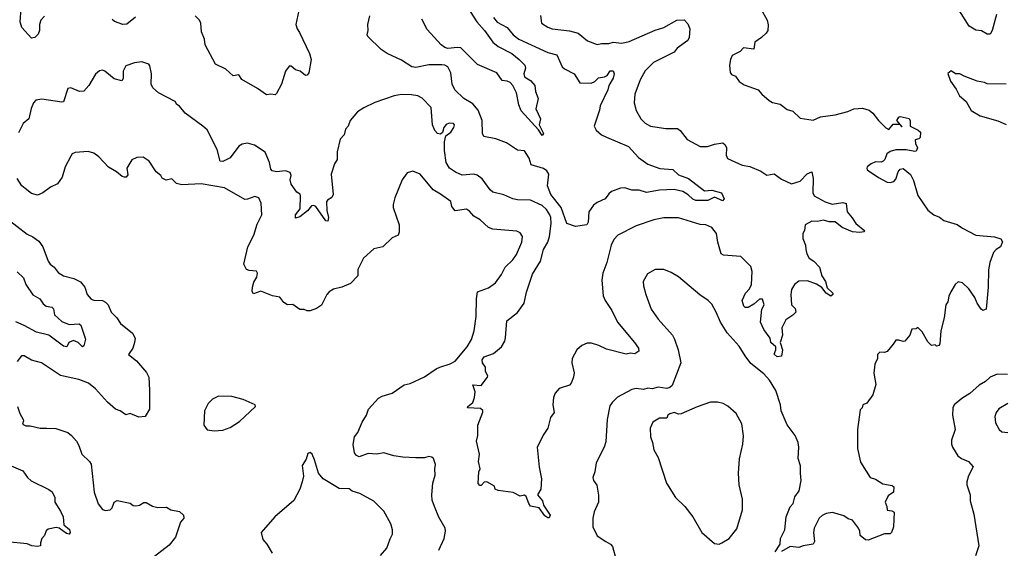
# Model space of a CAD drawing. Extents: x 1603745 to 1745082, y 385868 to 533966.
# Tile 228 of 256: x 1684033 to 1690822, y 402617 to 406259. Entities that reach past the tile are written whole.
import ezdxf

# ---------------------------------------------------------------- set-up
doc = ezdxf.new("R2010")
doc.units = 0

msp = doc.modelspace()

# ---------------------------------------------------------------- linework, layer by layer
at = {"layer": '0CON20XD'}
for points in [[(1684205, 406283.3), (1684180, 406255), (1684168.8, 406225), (1684168.8, 406185), (1684161.2, 406158.8), (1684137.5, 406135), (1684115, 406131.2), (1684047.5, 406205), (1684036.7, 406245), (1684042.9, 406335)], [(1685964.2, 406355), (1685936.9, 406225), (1685945.6, 406195), (1685961.5, 406171.5), (1686030.8, 406025), (1686042.5, 405985), (1686026.8, 405893.2), (1686015, 405876.7), (1686005, 405873.3), (1685966.7, 405905), (1685935, 405913.8), (1685905, 405938.8), (1685891.7, 405938.3), (1685866, 405905), (1685838.1, 405815), (1685805, 405750), (1685795, 405740), (1685765, 405746.7), (1685735, 405740), (1685674.1, 405784.1), (1685565, 405846.7), (1685545, 405878.8), (1685505, 405872), (1685455, 405917.5), (1685382.8, 405952.8), (1685312, 406085), (1685307.5, 406125), (1685287.5, 406175), (1685281.9, 406235), (1685274.2, 406255), (1685244.2, 406284.2)], [(1687139.1, 406315), (1687185.3, 406245), (1687238.6, 406185), (1687295.5, 406105), (1687333.5, 406075), (1687427.7, 406025), (1687478.1, 405985), (1687516, 405945), (1687520, 405925), (1687508.8, 405885), (1687514, 405865), (1687555, 405838.8), (1687586.2, 405805), (1687590, 405765), (1687608.8, 405715), (1687591.2, 405645), (1687623.3, 405575), (1687614.2, 405534.2), (1687645.9, 405474.1), (1687635, 405461.2), (1687610.8, 405500.8), (1687491.6, 405631.6), (1687475, 405672.5), (1687458.8, 405755), (1687433.2, 405805), (1687415.9, 405825), (1687393.8, 405836.2), (1687359.5, 405839.5), (1687322.4, 405892.4), (1687191, 405951), (1687075, 406063.9), (1687052, 406068), (1686985, 406060.4), (1686965, 406066.2), (1686940.4, 406085), (1686841.9, 406191.9), (1686805, 406261.5)], [(1689143.2, 406333.2), (1689186, 406255), (1689193.9, 406223.9), (1689191.9, 406185), (1689180, 406165), (1689147.5, 406135), (1689102, 406105), (1689096.2, 406055), (1689025, 406066), (1689000.5, 406039.5), (1688945, 406012.5), (1688933.3, 405985), (1688926.7, 405945), (1688932.5, 405895), (1688941.2, 405881.2), (1688968.8, 405868.8), (1688994.1, 405834.1), (1689029.3, 405809.3), (1689126.1, 405776.1), (1689150, 405745), (1689201.7, 405701.7), (1689225, 405688.8), (1689275.9, 405675.9), (1689325, 405641.2), (1689365, 405628.8), (1689415, 405581.2), (1689505, 405566), (1689555, 405590), (1689655, 405604), (1689744.1, 405625.9), (1689785, 405643.8), (1689845, 405650), (1689890, 405635), (1689915, 405614), (1689954, 405565), (1690005, 405513.8), (1690025, 405502.5), (1690055, 405540), (1690100, 405540), (1690118.3, 405521.7), (1690080, 405565), (1690095, 405587.5), (1690105, 405592.5), (1690167, 405577), (1690173, 405563), (1690172.5, 405525), (1690228.3, 405498.3), (1690243.3, 405485), (1690241.7, 405448.3), (1690231.7, 405438.3), (1690208.3, 405431.7), (1690210, 405405), (1690222.5, 405375), (1690215, 405353.3), (1690205, 405350), (1690145, 405362.5), (1690075, 405363.3), (1690035, 405351.2), (1690013.3, 405335), (1689997.5, 405295), (1689987.5, 405285), (1689973, 405277), (1689935, 405278.8), (1689905, 405266.2), (1689877.5, 405245), (1689873.3, 405235), (1689877.5, 405225), (1689955, 405172), (1690015, 405140), (1690035, 405137.5), (1690060, 405145), (1690075, 405160), (1690089.3, 405210.7), (1690105, 405230), (1690125, 405233.3), (1690175, 405192.5), (1690195, 405150), (1690225, 405047.5), (1690295, 404946.2), (1690336.2, 404915), (1690375, 404897.5), (1690405, 404875.7), (1690497.5, 404847.5), (1690533.5, 404823.5), (1690625, 404773.8), (1690755, 404763.3), (1690798.3, 404748.3), (1690809.3, 404729.3), (1690795.8, 404694.2), (1690765, 404676.7), (1690746.7, 404655), (1690723.3, 404585), (1690714, 404535), (1690710.6, 404415), (1690696.7, 404265), (1690675, 404256.2), (1690662, 404265), (1690634, 404305), (1690618.8, 404345), (1690576.7, 404405), (1690535, 404446.7), (1690505, 404452.5), (1690483.3, 404435), (1690452.5, 404385), (1690440, 404355), (1690433.3, 404315), (1690420, 404295), (1690408, 404205), (1690383.8, 404115), (1690377.5, 404025), (1690370, 404015), (1690355, 404010), (1690345, 404020), (1690320, 404015), (1690295, 404040), (1690255, 404107.5), (1690225, 404137.5), (1690215, 404130), (1690185, 404126.2), (1690171.2, 404085), (1690135.8, 404044.2), (1690125, 404040.8), (1690095, 404050.6), (1690075, 404050), (1690055.6, 404024.4), (1690015, 403974), (1689996.4, 403966.4), (1689965, 403967.5), (1689948.3, 403951.7), (1689947.5, 403925), (1689930, 403885), (1689923, 403823), (1689935.8, 403745), (1689915.8, 403675), (1689875, 403617.5), (1689847.5, 403605), (1689842.5, 403585), (1689828.3, 403571.7), (1689810, 403435), (1689809.2, 403305), (1689829.7, 403209.7), (1689897.5, 403105), (1689935, 403093.8), (1689985, 403061.2), (1690049.2, 403049.2), (1690060.7, 403040.7), (1690057.5, 403005), (1690020.7, 402979.3), (1690000, 402935), (1690012.5, 402905), (1690015, 402880), (1690046.4, 402876.4), (1690062.5, 402865), (1690057.5, 402765), (1690043.3, 402725), (1690035, 402716.7), (1689995, 402717.5), (1689883.6, 402673.6), (1689865, 402676.2), (1689828.8, 402705), (1689825.7, 402735.7), (1689815.7, 402755.7), (1689775, 402811.2), (1689745, 402820), (1689715, 402841.2), (1689636.4, 402863.6), (1689595, 402856.2), (1689565.9, 402844.1), (1689546.2, 402825), (1689510, 402755), (1689506.7, 402725), (1689514.2, 402665), (1689505, 402646.2), (1689435.7, 402634.3), (1689405, 402622.9), (1689345, 402629.4), (1689285, 402596)], [(1690768, 406295), (1690738.6, 406185), (1690725, 406160), (1690705, 406158.8), (1690665, 406181.4), (1690625, 406186.7), (1690580.6, 406215), (1690497.5, 406345)], [(1684832.8, 406277.2), (1684771.3, 406228.7), (1684744.2, 406225.8), (1684686.2, 406246.2), (1684671.1, 406261.1)], [(1687625, 406287.5), (1687631.2, 406235), (1687675, 406208.1), (1687705, 406196.9), (1687825, 406181.8), (1687885, 406165.6), (1687947.5, 406112.5), (1688015, 406087.5), (1688045, 406095.6), (1688094.4, 406095.6), (1688125.6, 406104.4), (1688185, 406097.3), (1688235, 406108.5), (1688415, 406186.8), (1688474.1, 406205.9), (1688565, 406254.4), (1688615, 406258.8), (1688639.5, 406229.5), (1688653.8, 406195), (1688650, 406135), (1688640, 406115), (1688567, 406063), (1688546.2, 406035), (1688402.7, 405965), (1688345, 405905.8), (1688310.9, 405845), (1688275.7, 405745), (1688269.4, 405685), (1688285, 405633.3), (1688315.6, 405575.6), (1688347, 405547), (1688383.3, 405525), (1688488.6, 405508.6), (1688569.2, 405509.2), (1688588.1, 405495), (1688635, 405432.5), (1688724.5, 405384.5), (1688775, 405384.3), (1688825, 405402.2), (1688880.3, 405410.3), (1688896.8, 405396.8), (1688907, 405377), (1688904.2, 405325), (1688913, 405303), (1689015, 405256.9), (1689066.7, 405246.7), (1689144.2, 405214.2), (1689185, 405188), (1689235, 405198), (1689285, 405160.8), (1689355, 405128.8), (1689414.2, 405145.8), (1689463, 405197), (1689495, 405210), (1689504.5, 405165), (1689501.4, 405065), (1689512, 405045), (1689586.2, 405005), (1689635, 404988.9), (1689709.3, 404999.3), (1689732.9, 404992.9), (1689738, 404935), (1689773.8, 404893.8), (1689797.5, 404855), (1689860, 404805), (1689852.5, 404797.5), (1689826.6, 404793.4), (1689775, 404796.5), (1689705, 404828.2), (1689655, 404865.5), (1689615, 404866.9), (1689575, 404878.2), (1689535, 404869.2), (1689495, 404870), (1689450, 404845), (1689444, 404806), (1689433.8, 404785), (1689432.3, 404752.3), (1689452.5, 404705), (1689454.2, 404675), (1689460, 404645), (1689477, 404617), (1689508.8, 404595), (1689547.5, 404555), (1689564.6, 404494.6), (1689590, 404455), (1689600.5, 404410.5), (1689640, 404375), (1689640, 404365), (1689625, 404353.3), (1689595, 404373.8), (1689564, 404414), (1689526.8, 404436.8), (1689465, 404460), (1689405, 404457.5), (1689375.7, 404435), (1689355, 404400), (1689349.2, 404365), (1689356, 404295), (1689379.7, 404269.7), (1689385.7, 404245), (1689365, 404222.5), (1689315, 404191.2), (1689288.1, 404135), (1689293.1, 404085), (1689275.7, 404035), (1689292.5, 403985), (1689285, 403941.2), (1689255, 403936.2), (1689236.2, 403955), (1689247.5, 403985), (1689245.8, 404005), (1689212.5, 404035), (1689206.7, 404065), (1689164.6, 404125), (1689141.9, 404175), (1689150.6, 404265), (1689165.5, 404295), (1689155, 404333.3), (1689135, 404333.8), (1689095, 404300), (1689055, 404276.2), (1689035, 404276.2), (1689026.2, 404285), (1689014.6, 404325), (1689038.2, 404375), (1689064.4, 404405), (1689079.5, 404435), (1689084.5, 404524.5), (1689075, 404557.5), (1689005, 404627.5), (1688885, 404635.6), (1688869.4, 404645), (1688847.1, 404725), (1688838.2, 404785), (1688805, 404827.3), (1688765, 404844.5), (1688725, 404848.8), (1688575.7, 404894.3), (1688475, 404893.3), (1688405, 404880), (1688285, 404838.1), (1688157.5, 404775), (1688130, 404745), (1688111.5, 404705), (1688082.1, 404585), (1688055, 404513.3), (1688047.7, 404465), (1688057.4, 404357.4), (1688070, 404325), (1688117.1, 404255), (1688154.7, 404174.7), (1688272.9, 404035), (1688298.8, 403995), (1688302.5, 403975), (1688275, 403956.7), (1688245, 403962), (1688215, 403954.3), (1688079.1, 403989.1), (1688026.2, 404015), (1687975, 404031.4), (1687945, 404030), (1687910, 404015), (1687875, 403983.8), (1687842.9, 403925), (1687839.2, 403895), (1687856.7, 403825), (1687852.5, 403795), (1687836.1, 403753.9), (1687825, 403741.4), (1687752.4, 403717.6), (1687725.8, 403685), (1687714.4, 403655), (1687708.9, 403605), (1687717.9, 403552.1), (1687692.1, 403517.9), (1687674.5, 403445), (1687646.3, 403403.7), (1687600.9, 403315), (1687614.7, 403175), (1687631.8, 403095), (1687627.3, 403025), (1687604.4, 402985), (1687637.5, 402945), (1687645.5, 402915), (1687692, 402845), (1687685, 402826.7), (1687675, 402828), (1687655, 402841.2), (1687615.4, 402895.4), (1687555, 402908), (1687543.1, 402925), (1687526.2, 402975), (1687515, 402983.8), (1687485, 402977.5), (1687435, 403000.8), (1687332.5, 403015), (1687312.5, 403025), (1687306.4, 403046.4), (1687255, 403076.2), (1687235, 403072.5), (1687215, 403050), (1687205, 403050), (1687195, 403062.5), (1687199.5, 403145), (1687208.8, 403165), (1687197.5, 403215), (1687204, 403265), (1687182.3, 403355), (1687191.2, 403395), (1687192.7, 403465), (1687226.7, 403555), (1687226.1, 403566.1), (1687210.7, 403580.7), (1687120, 403585), (1687124.2, 403595), (1687157.7, 403622.3), (1687168.3, 403655), (1687173.8, 403695), (1687157, 403743), (1687215, 403739.6), (1687258.8, 403795), (1687261.5, 403805), (1687245.8, 403835), (1687244.2, 403865), (1687224, 403894), (1687222.3, 403915), (1687235, 403935.5), (1687301.3, 403958.7), (1687354.3, 404005), (1687378.1, 404045), (1687383.8, 404066.2), (1687391.5, 404185), (1687465, 404240.9), (1687511.5, 404305), (1687528, 404382), (1687569.2, 404505), (1687623.9, 404595), (1687645.4, 404675), (1687675, 404727.1), (1687686.3, 404766.3), (1687696.7, 404855), (1687695.9, 404895), (1687689.3, 404915), (1687665, 404950.9), (1687635, 404979.1), (1687555, 405015.8), (1687465, 405017.5), (1687432.5, 405025), (1687372.4, 405052.4), (1687295, 405070.8), (1687276.6, 405086.6), (1687221.7, 405161.7), (1687188.3, 405188.3), (1687165, 405194.4), (1687085, 405188.2), (1687037.4, 405207.4), (1686996, 405235), (1686973.6, 405275), (1686961.5, 405358.5), (1686963, 405417), (1686972, 405458), (1687005, 405483.3), (1687027.5, 405515), (1687030.8, 405535), (1687025, 405543.8), (1686995, 405546.9), (1686973.4, 405536.6), (1686958.8, 405515), (1686949.5, 405480.5), (1686935, 405471.2), (1686915, 405474.2), (1686895, 405496.2), (1686880.6, 405535), (1686870.8, 405655), (1686809.1, 405719.1), (1686777.5, 405735), (1686735, 405740.8), (1686666.4, 405743.6), (1686615.7, 405734.3), (1686482.1, 405687.9), (1686405, 405652.5), (1686363.3, 405625), (1686312.5, 405565), (1686298.8, 405525), (1686280, 405505), (1686270, 405465), (1686242.5, 405435), (1686221.7, 405348.3), (1686222.5, 405295), (1686203.3, 405265), (1686181.9, 405195), (1686194.3, 405055), (1686185, 405033.8), (1686155, 405016.2), (1686148.6, 405005), (1686150.6, 404945), (1686162, 404895), (1686158.3, 404871.7), (1686145, 404874), (1686075, 404971.2), (1686061.7, 404978.3), (1686045, 404976), (1686017.2, 404942.8), (1685965, 404901.8), (1685935, 404891.2), (1685934.4, 404915), (1685967.8, 404955), (1685968.8, 405045), (1685966.1, 405056.1), (1685945, 405070), (1685906, 405125), (1685898.8, 405155), (1685904.2, 405185), (1685898.8, 405205)], [(1687300.4, 406275), (1687325, 406242.5), (1687393.3, 406205), (1687435.7, 406155), (1687474, 406124), (1687675, 406033.8), (1687736, 406016), (1687774, 405934), (1687790, 405920), (1687856.5, 405886.5), (1687895, 405823.8), (1687972.5, 405822.5), (1687997.9, 405832.1), (1688025, 405859.2), (1688065, 405864.4), (1688084, 405875), (1688105, 405907.5), (1688126.2, 405906.2), (1688133.1, 405885), (1688124.6, 405855), (1688094.6, 405805.4), (1688087.7, 405775), (1688036, 405665), (1688031.9, 405635), (1687994.3, 405525), (1688008.3, 405498.3), (1688045.9, 405465.9), (1688078.8, 405448.8), (1688232, 405385), (1688298.8, 405308.8), (1688363.8, 405263.8), (1688446.2, 405233.8), (1688536.3, 405226.3), (1688575, 405191.1), (1688645.2, 405165.2), (1688755, 405080), (1688805, 405084.3), (1688873.3, 405065), (1688891.2, 405025), (1688878.8, 405011.2), (1688860.5, 405020.5), (1688825, 405036), (1688777.2, 405012.8), (1688695, 405013.6), (1688675, 405022.5), (1688643, 405053), (1688605.3, 405075.3), (1688545, 405089.1), (1688444.6, 405084.6), (1688355, 405067.8), (1688305, 405084.5), (1688255, 405084.5), (1688205, 405099.5), (1688175, 405098.2), (1688114.2, 405075), (1688095, 405060), (1688070, 405025), (1688015, 405000), (1687988.9, 404981.1), (1687957.3, 404935), (1687953.6, 404865), (1687944.6, 404845.4), (1687865, 404833.6), (1687805.6, 404855.6), (1687766.2, 404965), (1687694.7, 405055), (1687672.1, 405115), (1687681.4, 405195), (1687668, 405218), (1687645, 405234.4), (1687559.1, 405259.1), (1687545.5, 405305), (1687513.3, 405355), (1687465, 405360), (1687390.3, 405410.3), (1687317, 405437), (1687233.3, 405455), (1687224.3, 405474.3), (1687222.9, 405565), (1687195.4, 405635), (1687158.2, 405678.2), (1687095.8, 405715), (1687034.6, 405774.6), (1687014.6, 405815), (1687005, 405893.8), (1686984.2, 405935), (1686965.4, 405945.4), (1686945, 405947.8), (1686855, 405946.9), (1686765, 405928.5), (1686736.2, 405935), (1686665, 405980.8), (1686567.5, 406025), (1686525, 406053.8), (1686433.4, 406143.4), (1686429.2, 406155), (1686435.7, 406185), (1686434.4, 406225), (1686447.1, 406285)], [(1685898.8, 405205), (1685866.7, 405216.7), (1685805, 405211.4), (1685775, 405217.5), (1685765, 405230), (1685755.5, 405275.5), (1685726.4, 405346.4), (1685652.5, 405395), (1685605, 405408), (1685567.7, 405402.3), (1685545, 405386.7), (1685483.6, 405306.4), (1685435, 405282.9), (1685415, 405283.8), (1685394.5, 405365), (1685325, 405499.2), (1685296.4, 405526.4), (1685174, 405615), (1685135, 405662.5), (1685117.5, 405675), (1685105, 405696), (1684990, 405755), (1684950.4, 405790.4), (1684940.5, 405815), (1684942, 405885), (1684931.2, 405941.2), (1684922.9, 405952.9), (1684875, 405968), (1684825, 405960.8), (1684765, 405940), (1684745.8, 405905), (1684747, 405853), (1684737.5, 405837.5), (1684685, 405851.4), (1684620, 405905), (1684605, 405910), (1684583.1, 405906.9), (1684555.8, 405884.2), (1684510, 405805), (1684474.5, 405765.5), (1684445, 405763.1), (1684385, 405790), (1684365.7, 405784.3), (1684335, 405693.8), (1684325, 405690), (1684185, 405712), (1684145, 405703.8), (1684129.2, 405685), (1684112.4, 405647.6), (1684095.8, 405575), (1684056.6, 405543.4), (1684025, 405480)], [(1690833.9, 405813.9), (1690705, 405815.8), (1690685, 405825.8), (1690634.2, 405834.2), (1690545, 405868.8), (1690515, 405886.2), (1690485, 405886.7), (1690455, 405906.7), (1690431.7, 405888.3), (1690451.2, 405835), (1690490.7, 405780.7), (1690514, 405735), (1690559.2, 405695), (1690594.3, 405634.3), (1690655, 405596.2), (1690778.3, 405561.7), (1690835, 405536)], [(1685777, 404357), (1685695, 404387.5), (1685645, 404370), (1685637.3, 404387.3), (1685637.5, 404415), (1685648.3, 404451.7), (1685669.1, 404485), (1685671.9, 404511.9), (1685665, 404526), (1685615, 404530), (1685597.9, 404537.9), (1685579.1, 404575), (1685607, 404693), (1685648.5, 404775), (1685670.2, 404849.8), (1685702.9, 404915), (1685698, 404995), (1685681.2, 405031.2), (1685655, 405040), (1685605, 405021.4), (1685585, 405020), (1685445, 405100), (1685285, 405128), (1685150.5, 405120.5), (1685115, 405130), (1685081.7, 405161.7), (1685043, 405153), (1685016.7, 405166.7), (1685006.7, 405185), (1684975, 405210), (1684925, 405283.8), (1684885, 405311.2), (1684841.7, 405308.3), (1684806.4, 405293.6), (1684773, 405237), (1684779.5, 405190.5), (1684767.5, 405175), (1684755, 405174), (1684738.8, 405178.8), (1684700.5, 405210.5), (1684645, 405242.5), (1684579.2, 405315), (1684545, 405338.6), (1684505, 405351.4), (1684415, 405343.8), (1684396.1, 405333.9), (1684385, 405317.5), (1684347.5, 405245), (1684325.8, 405175), (1684295, 405128.8), (1684245, 405106), (1684193.8, 405065), (1684155, 405050.9), (1684115, 405061.5), (1684070, 405095), (1684048.9, 405115), (1684015.6, 405165)], [(1686924, 402605), (1686959.2, 402685), (1686969.2, 402735), (1686967.5, 402755), (1686922.8, 402832.8), (1686894, 402905), (1686877.7, 402947.7), (1686874.3, 402985), (1686882, 403065), (1686898.8, 403121.2), (1686896, 403165), (1686901.2, 403195), (1686885.7, 403235.7), (1686875.8, 403245.8), (1686855, 403250), (1686825, 403241.2), (1686765, 403239.4), (1686675, 403244.4), (1686612.5, 403255), (1686545, 403275.7), (1686495, 403265.5), (1686435, 403270), (1686375, 403247.5), (1686355.5, 403255.5), (1686340.8, 403275), (1686332.1, 403332.1), (1686342.9, 403385), (1686364.3, 403415), (1686394.2, 403485), (1686425.6, 403534.4), (1686438.8, 403575), (1686507.9, 403652.1), (1686533.6, 403666.4), (1686601.2, 403685), (1686685, 403744.4), (1686725, 403752.5), (1686825, 403797.8), (1686905, 403854.3), (1686930, 403865), (1687002, 403888), (1687035, 403906.9), (1687119.5, 404005), (1687148.5, 404055), (1687167.9, 404115), (1687180.5, 404215), (1687181.9, 404335), (1687190, 404385), (1687265, 404412), (1687315, 404446.2), (1687355.5, 404504.5), (1687380.8, 404555), (1687433.1, 404605), (1687458.3, 404641.7), (1687494.5, 404725.5), (1687500.8, 404765), (1687485, 404791.2), (1687462.2, 404802.2), (1687296.3, 404816.3), (1687266.2, 404826.2), (1687209, 404879), (1687165, 404905.5), (1687135, 404940), (1687115, 404952.5), (1687035, 404942), (1687011.8, 404971.8), (1687006, 405006), (1686935, 405057.1), (1686885, 405086), (1686795, 405194), (1686745, 405214.3), (1686705.8, 405204.2), (1686670, 405155), (1686619.5, 405030.5), (1686608, 404985), (1686609.2, 404965), (1686650, 404845), (1686650, 404795), (1686642.5, 404775), (1686602.5, 404755), (1686537.5, 404695), (1686475, 404680), (1686404, 404615), (1686365, 404537.5), (1686364.2, 404495), (1686315, 404440.8), (1686254.1, 404415.9), (1686198, 404402), (1686166, 404384), (1686150, 404365), (1686115, 404292.5), (1686080.7, 404269.3), (1686035, 404252.5), (1686015, 404252.5), (1685995, 404263.3), (1685965, 404262.5), (1685917, 404297), (1685880, 404295), (1685855, 404311.2), (1685827, 404347), (1685777, 404357)], [(1683941.7, 404891.7), (1684085, 404781.4), (1684125, 404763.1), (1684165, 404732.9), (1684193.1, 404695), (1684229.4, 404595), (1684244.3, 404575), (1684271.4, 404555), (1684297.7, 404517.7), (1684335, 404493.5), (1684406.7, 404476.7), (1684452, 404452), (1684482.5, 404415), (1684498.8, 404365), (1684525, 404332.5), (1684545, 404325.8), (1684603.2, 404323.2), (1684625, 404312.5), (1684642.5, 404295), (1684665, 404243.8), (1684704.2, 404205), (1684727.5, 404165), (1684810.3, 404100.3), (1684830, 404065), (1684825.8, 404035), (1684813.3, 403995), (1684783, 403953), (1684838.3, 403908.3), (1684908.7, 403828.7), (1684924.3, 403795), (1684927.3, 403707.3), (1684928.8, 403575), (1684897.5, 403525), (1684855, 403521.2), (1684795, 403546.2), (1684765, 403536.7), (1684725, 403563.3), (1684693.8, 403575), (1684638, 403625), (1684555.7, 403715), (1684508, 403755), (1684440.2, 403780.2), (1684315, 403806.7), (1684184, 403894), (1684113.8, 403913.8), (1684065, 403944), (1684045.9, 403944.1), (1684015.7, 403905)], [(1684015, 404521.4), (1684060.6, 404480.6), (1684075.5, 404435), (1684124.2, 404364.2), (1684171.4, 404335), (1684195, 404302), (1684215, 404285.8), (1684255, 404279.2), (1684266.7, 404266.7), (1684274.2, 404225), (1684325, 404178.9), (1684375, 404159.6), (1684442.7, 404162.7), (1684453.8, 404155), (1684487.8, 404057.8), (1684475, 404012.5), (1684467.5, 404005), (1684435.4, 404035.4), (1684405, 404047.8), (1684371.2, 404035), (1684357.5, 404005), (1684335, 404010), (1684235.4, 404085.4), (1684148.1, 404105), (1684065, 404151.9), (1684006.7, 404176.7)], [(1689243.3, 402593.3), (1689277.5, 402645), (1689279.2, 402685), (1689308.8, 402745), (1689318.8, 402835), (1689345, 402902.5), (1689366.7, 402925), (1689378.8, 402971.2), (1689407.3, 403012.7), (1689422.5, 403085), (1689415.8, 403135), (1689417.5, 403185), (1689400.8, 403235), (1689405.6, 403315), (1689400.6, 403345), (1689379.4, 403395), (1689325, 403468), (1689283.7, 403563.7), (1689277.9, 403605), (1689246.7, 403705), (1689203.5, 403775), (1689165, 403818.6), (1689075, 403891.2), (1689035, 403942), (1688995, 404009.2), (1688910.9, 404100.9), (1688865.6, 404175), (1688835.8, 404245), (1688805, 404298.8), (1688781.2, 404325), (1688723.2, 404363.2), (1688575, 404486.7), (1688525, 404517.5), (1688475, 404537.5), (1688415, 404537.5), (1688361.7, 404508.3), (1688332.5, 404455), (1688333.3, 404425), (1688350, 404365), (1688388, 404265), (1688436.6, 404196.6), (1688534, 404085), (1688548.3, 404058.3), (1688574.3, 403985), (1688592, 403895), (1688531.4, 403738.6), (1688515, 403724.4), (1688495, 403717.5), (1688435, 403727.8), (1688395, 403715.5), (1688365, 403721.5), (1688335, 403712.1), (1688282.9, 403717.1), (1688255, 403711.9), (1688155, 403657.5), (1688117.3, 403622.7), (1688101.2, 403598.8), (1688084.3, 403505), (1688075, 403350), (1688063.8, 403315), (1688008.8, 403205), (1688000, 403145), (1687986.2, 403105), (1687990, 403085), (1688013, 403053), (1688023.9, 402983.9), (1688024.2, 402935), (1687995, 402867.5), (1687984.4, 402825.6), (1687985.8, 402765), (1688015, 402702.5), (1688074.6, 402664.6), (1688108, 402645), (1688120.2, 402630.2), (1688146.9, 402536.9)], [(1690845, 403815.4), (1690772.7, 403817.3), (1690723.8, 403796.2), (1690692.9, 403767.1), (1690649.4, 403740.6), (1690585, 403683.5), (1690530, 403650), (1690477.5, 403605), (1690467.5, 403585), (1690464, 403535), (1690483.8, 403435), (1690458.3, 403361.7), (1690458.6, 403335), (1690464.2, 403315), (1690502, 403255), (1690526.6, 403236.6), (1690574.3, 403214.3), (1690607.5, 403177.5), (1690574.4, 403115.6), (1690563.1, 403075), (1690564.3, 403055), (1690587.5, 402985), (1690587.5, 402945), (1690611.7, 402851.7), (1690647.5, 402635), (1690624, 402565)], [(1685375, 403426.7), (1685435, 403430), (1685485, 403450), (1685549.3, 403490.7), (1685660, 403595), (1685656.4, 403606.4), (1685575, 403642.5), (1685495, 403663.3), (1685405, 403666.2), (1685362.5, 403645), (1685333.3, 403615), (1685306.7, 403565), (1685302.5, 403465), (1685325, 403432.5), (1685375, 403426.7)], [(1684018, 403595), (1684033.3, 403545), (1684057.5, 403505), (1684060, 403495), (1684051.7, 403471.7), (1684075, 403460), (1684105, 403461.2), (1684175, 403445.8), (1684220, 403445), (1684282.1, 403442.1), (1684365, 403414.4), (1684391.4, 403395), (1684424.5, 403354.5), (1684442, 403325), (1684462, 403265), (1684515, 403216), (1684525, 403196.7), (1684547.5, 403005), (1684574.3, 402924.3), (1684605, 402884.4), (1684625, 402876.7), (1684657, 402883), (1684670.6, 402895), (1684685.7, 402934.3), (1684705, 402945.8), (1684795, 402927.5), (1684815, 402912.5), (1684835, 402910), (1684860, 402915), (1684888.3, 402931.7), (1684905, 402932.5), (1684948.3, 402908.3), (1684985, 402897.5), (1685045, 402900), (1685075, 402883.3), (1685135, 402870), (1685162, 402845), (1685164.2, 402825), (1685142.3, 402797.7), (1685108, 402695), (1685065, 402638.8), (1684932.5, 402537.5)], [(1688855, 402646.7), (1688875, 402653.8), (1688924.2, 402685.8), (1688978.3, 402751.7), (1689017.7, 402882.3), (1689016.2, 402955), (1688993.8, 403055), (1688990, 403135), (1688997, 403233), (1689020, 403335), (1689023, 403393), (1689012.5, 403475), (1688972.5, 403545), (1688916.4, 403596.4), (1688883.6, 403613.6), (1688845, 403623.8), (1688796.4, 403623.6), (1688705, 403592), (1688595, 403544.4), (1688575, 403541.9), (1688545, 403551.9), (1688515, 403544.4), (1688501.9, 403535), (1688495, 403514.3), (1688445, 403514.3), (1688398.8, 403485), (1688380, 403445), (1688382.5, 403385), (1688397.5, 403345), (1688406.2, 403295), (1688435, 403242.5), (1688492, 403065), (1688555, 402967.5), (1688620, 402905), (1688674.1, 402834.1), (1688736.7, 402725), (1688825, 402651.2), (1688855, 402646.7)], [(1690846.7, 403615), (1690785, 403577.5), (1690765, 403553.8), (1690755.8, 403525.8), (1690762.2, 403482.2), (1690785.8, 403435), (1690805, 403420), (1690845.7, 403415.7)], [(1686521.7, 402568.3), (1686565, 402618.8), (1686587.1, 402682.9), (1686604, 402715), (1686604.2, 402744.2), (1686591.2, 402785), (1686545, 402873.3), (1686475, 402941.2), (1686377.5, 402995), (1686325, 403011.2), (1686305, 403025.8), (1686235, 403029.2), (1686124.7, 403094.7), (1686094.5, 403135), (1686066.6, 403226.6), (1686050, 403265), (1686035, 403277.5), (1686020, 403270), (1686007.7, 403232.3), (1685981.8, 403188.2), (1685990, 403115), (1685982, 403075), (1685966, 403025), (1685924.4, 402945.6), (1685792, 402835), (1685698.8, 402725), (1685708.8, 402678.8), (1685738, 402645), (1685774.4, 402584.4)], [(1683975, 403184.2), (1684055, 403150), (1684087.1, 403105), (1684112.4, 403082.4), (1684235, 403023.3), (1684256.4, 403006.4), (1684276.2, 402966.2), (1684275.7, 402935), (1684315, 402873.8), (1684332.2, 402835), (1684338.3, 402778.3), (1684376, 402746), (1684382.2, 402725), (1684375, 402715.7), (1684355, 402720), (1684305, 402756.2), (1684285, 402761.2), (1684230.5, 402749.5), (1684215, 402737.5), (1684203.3, 402705), (1684186.4, 402683.6), (1684176.2, 402655), (1684176.7, 402635), (1684155, 402628.6), (1684116.7, 402635), (1684085, 402648.6), (1683945, 402662.7)]]:
    msp.add_lwpolyline(points, dxfattribs=at)

doc.saveas('drawing.dxf')
